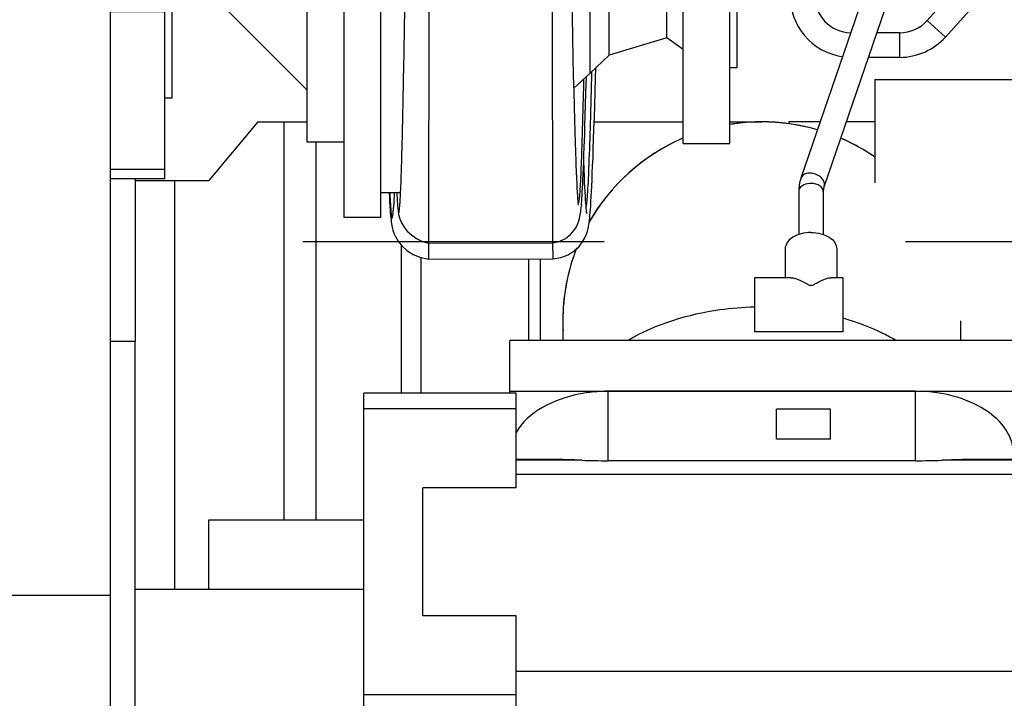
# Model space of a CAD drawing. Header units: millimetres. Extents: x 0 to 1189, y 0 to 841.
# Tile 33 of 173: x 437 to 453, y 237 to 248. Entities that reach past the tile are written whole.
import ezdxf

# ---------------------------------------------------------------- set-up
doc = ezdxf.new("R2010")
doc.units = ezdxf.units.MM
doc.header["$LTSCALE"] = 65.395
doc.linetypes.add('CENTER', pattern=[0.6, 0.375, -0.075, 0.075, -0.075])
for name, color, linetype in [('1907_641000_07_SIMPLE1_T1_X_PBL1257', 7, 'CONTINUOUS'), ('1907_641000_07_SIMPLE1_X_ABL1256', 7, 'CONTINUOUS'), ('1907_842000_17_SIMPLE1_H_ABL1312', 7, 'CONTINUOUS'), ('1907_842000_17_SIMPLE1_T1_H_PBL1313', 7, 'CONTINUOUS'), ('32007_060000_TLKGS_KGS_V_ABL1252', 7, 'CONTINUOUS'), ('32007_061000_TLKGS_KGS_V_ABL1253', 7, 'CONTINUOUS'), ('32007_633500_01_SIMPLE1_T1_X_PBL1337', 7, 'CONTINUOUS'), ('32007_633500_01_SIMPLE1_X_ABL1336', 7, 'CONTINUOUS'), ('32007_634900_01_SIMPLE1_T1_X_PBL1493', 7, 'CONTINUOUS'), ('32007_634900_01_SIMPLE1_X_ABL1492', 7, 'CONTINUOUS'), ('32007_641000_02_SIMPLE1_T1_X_PBL1303', 7, 'CONTINUOUS'), ('32007_641000_02_SIMPLE1_X_ABL1299', 7, 'CONTINUOUS'), ('32007_641400_01_SIMPLE1_T1_X_PBL1316', 7, 'CONTINUOUS'), ('32007_641400_01_SIMPLE1_X_ABL1315', 7, 'CONTINUOUS'), ('32007_644000_01_SIMPLE1_T1_X_PBL1255', 7, 'CONTINUOUS'), ('32007_644000_01_SIMPLE1_T1_X_PBL1296', 7, 'CONTINUOUS'), ('32007_644000_01_SIMPLE1_T2_X_PBL1338', 7, 'CONTINUOUS'), ('32007_644000_01_SIMPLE1_X#AF2_ABL1295', 7, 'CONTINUOUS'), ('32007_644000_01_SIMPLE1_X#AF3_ABL1254', 7, 'CONTINUOUS'), ('32007_842000_01_SIMPLE1_T1_X_PBL1311', 7, 'CONTINUOUS'), ('32007_842000_01_SIMPLE1_X_ABL1310', 7, 'CONTINUOUS'), ('32067_000000_TLKGS_MARKETING_ABL1251', 7, 'CONTINUOUS'), ('6M32E_GENSET_AUSBAUMASSE_ABL1247', 7, 'CONTINUOUS'), ('6M32E_GENSET_GENERATOR_ABL1093', 7, 'CONTINUOUS'), ('6M32E_GENSET_GENERATOR_T1_PBL1094', 7, 'CONTINUOUS'), ('links_14_VBL1092', 7, 'CONTINUOUS')]:
    doc.layers.add(name, color=color, linetype=linetype)

# ---------------------------------------------------------------- blocks, each defined once
blk = doc.blocks.new('6M32E_GENSET_GENERATOR_T1_PBL1094', base_point=(293.698, 266.655))
at = {"layer": '6M32E_GENSET_GENERATOR_T1_PBL1094', "color": 2, "linetype": 'CENTER'}
blk.add_line((475.548, 243.955), (111.847, 243.955), dxfattribs=at)
blk = doc.blocks.new('6M32E_GENSET_GENERATOR_ABL1093', base_point=(293.698, 266.655))
at = {"layer": '6M32E_GENSET_GENERATOR_T1_PBL1094'}
blk.add_blockref('6M32E_GENSET_GENERATOR_T1_PBL1094', (293.698, 266.655), dxfattribs=at)
blk = doc.blocks.new('1907_641000_07_SIMPLE1_T1_X_PBL1257', base_point=(459.187, 232.799))
at = {"layer": '1907_641000_07_SIMPLE1_T1_X_PBL1257', "color": 7, "linetype": 'Continuous'}
for p, q in [((449.807, 241.231), (448.927, 241.231)), ((448.927, 240.742), (448.927, 241.231)), ((449.807, 240.742), (449.807, 241.231)), ((449.807, 240.742), (448.927, 240.742))]:
    blk.add_line(p, q, dxfattribs=at)
blk = doc.blocks.new('1907_641000_07_SIMPLE1_X_ABL1256', base_point=(459.187, 232.799))
at = {"layer": '1907_641000_07_SIMPLE1_T1_X_PBL1257'}
blk.add_blockref('1907_641000_07_SIMPLE1_T1_X_PBL1257', (459.187, 232.799), dxfattribs=at)
blk = doc.blocks.new('1907_842000_17_SIMPLE1_T1_H_PBL1313', base_point=(458.987, 242.99))
at = {"layer": '1907_842000_17_SIMPLE1_T1_H_PBL1313', "color": 7, "linetype": 'Continuous'}
for p, q in [((450.878, 249.542), (449.322, 244.991)), ((451.257, 249.413), (449.7, 244.861)), ((451.98, 248.228), (451.377, 247.558)), ((452.278, 247.961), (451.674, 247.29)), ((450.931, 247.359), (450.555, 247.359)), ((450.931, 246.959), (450.418, 246.959)), ((450.527, 246.599), (459.527, 246.599)), ((450.527, 246.599), (450.527, 244.919)), ((449.287, 244.778), (449.287, 244.077)), ((449.687, 244.778), (449.687, 244.077)), ((449.067, 243.84), (449.067, 243.371)), ((449.907, 243.84), (449.907, 243.371)), ((449.162, 243.371), (448.567, 243.371)), ((448.567, 243.371), (448.567, 242.491)), ((450.007, 243.371), (449.813, 243.371)), ((450.007, 243.371), (450.007, 242.491)), ((450.007, 242.491), (448.567, 242.491))]:
    blk.add_line(p, q, dxfattribs=at)
at = {"layer": '1907_842000_17_SIMPLE1_T1_H_PBL1313', "color": 9, "linetype": 'Continuous'}
for p, q in [((451.674, 247.29), (451.377, 247.558)), ((450.931, 246.959), (450.931, 247.359))]:
    blk.add_line(p, q, dxfattribs=at)
at = {"layer": '1907_842000_17_SIMPLE1_T1_H_PBL1313', "color": 7, "linetype": 'Continuous'}
for centre, radius, start, end in [((450.146, 247.959), 1, 178.7061, 261.5758), ((450.146, 247.959), 0.6, 178.7061, 268.7063), ((450.931, 247.959), 0.6, 270, 318.0128), ((450.931, 247.959), 1, 270, 318.0128)]:
    blk.add_arc(centre, radius, start, end, dxfattribs=at)
at = {"layer": '1907_842000_17_SIMPLE1_T1_H_PBL1313', "color": 9, "linetype": 'Continuous'}
for points, knots in [([(449.493, 245.074), (449.456, 245.077), (449.386, 245.071), (449.332, 245.019), (449.322, 244.991)], [0, 0, 0, 0, 0.55074, 1, 1, 1, 1]), ([(449.7, 244.861), (449.708, 244.883), (449.706, 244.936), (449.659, 245.004), (449.585, 245.054), (449.524, 245.071), (449.493, 245.074)], [0, 0, 0, 0, 0.205613, 0.444706, 0.717622, 1, 1, 1, 1]), ([(449.466, 244.906), (449.422, 244.903), (449.342, 244.885), (449.287, 244.811), (449.287, 244.778)], [0, 0, 0, 0, 0.572647, 1, 1, 1, 1]), ([(449.687, 244.778), (449.687, 244.817), (449.635, 244.876), (449.548, 244.904), (449.494, 244.908), (449.466, 244.906)], [0, 0, 0, 0, 0.421395, 0.699732, 1, 1, 1, 1])]:
    blk.add_open_spline(points, degree=3, knots=knots, dxfattribs=at)
at = {"layer": '1907_842000_17_SIMPLE1_T1_H_PBL1313', "color": 7, "linetype": 'Continuous'}
blk.add_open_spline([(449.322, 244.991), (449.299, 244.923), (449.287, 244.85), (449.287, 244.778)], degree=3, dxfattribs=at)
for points, knots in [([(449.7, 244.861), (449.698, 244.855), (449.69, 244.828), (449.687, 244.8), (449.687, 244.778)], [0, 0, 0, 0, 0.226614, 1, 1, 1, 1]), ([(449.487, 244.11), (449.433, 244.11), (449.329, 244.097), (449.193, 244.041), (449.094, 243.955), (449.067, 243.876), (449.067, 243.84)], [0, 0, 0, 0, 0.297269, 0.569385, 0.801321, 1, 1, 1, 1]), ([(449.487, 244.11), (449.541, 244.11), (449.646, 244.097), (449.782, 244.041), (449.881, 243.955), (449.907, 243.876), (449.907, 243.84)], [0, 0, 0, 0, 0.297269, 0.569385, 0.801321, 1, 1, 1, 1]), ([(449.162, 243.371), (449.185, 243.371), (449.236, 243.361), (449.312, 243.331), (449.378, 243.296), (449.435, 243.263), (449.469, 243.247), (449.487, 243.247)], [0, 0, 0, 0, 0.198054, 0.432121, 0.69738, 0.841842, 1, 1, 1, 1]), ([(449.487, 243.247), (449.506, 243.247), (449.54, 243.263), (449.597, 243.296), (449.663, 243.331), (449.739, 243.361), (449.79, 243.371), (449.813, 243.371)], [0, 0, 0, 0, 0.15814, 0.302604, 0.567869, 0.80194, 1, 1, 1, 1])]:
    blk.add_open_spline(points, degree=3, knots=knots, dxfattribs=at)
blk = doc.blocks.new('1907_842000_17_SIMPLE1_H_ABL1312', base_point=(458.987, 242.99))
at = {"layer": '1907_842000_17_SIMPLE1_T1_H_PBL1313'}
blk.add_blockref('1907_842000_17_SIMPLE1_T1_H_PBL1313', (458.987, 242.99), dxfattribs=at)
blk = doc.blocks.new('6M32E_GENSET_AUSBAUMASSE_ABL1247', base_point=(386.717, 301.775))
at = {"layer": '1907_641000_07_SIMPLE1_X_ABL1256'}
blk.add_blockref('1907_641000_07_SIMPLE1_X_ABL1256', (459.187, 232.799), dxfattribs=at)
at = {"layer": '1907_842000_17_SIMPLE1_H_ABL1312'}
blk.add_blockref('1907_842000_17_SIMPLE1_H_ABL1312', (458.987, 242.99), dxfattribs=at)
blk = doc.blocks.new('32007_644000_01_SIMPLE1_T1_X_PBL1255', base_point=(443.034, 250.97))
at = {"layer": '32007_644000_01_SIMPLE1_T1_X_PBL1255', "color": 7, "linetype": 'Continuous'}
for p, q in [((440.58, 257.148), (440.58, 257.9)), ((447.98, 257.148), (447.98, 257.9)), ((444.28, 254.288), (444.28, 255.883)), ((442.484, 255.306), (442.726, 254.337)), ((442.698, 254.351), (442.483, 255.269)), ((445.589, 254.331), (446.017, 255.151)), ((446.017, 255.108), (445.589, 254.253)), ((445.817, 254.818), (445.831, 254.843)), ((445.831, 254.843), (445.844, 254.868)), ((442.487, 254.755), (441.887, 254.755)), ((441.887, 244.355), (441.887, 254.755)), ((442.487, 244.355), (442.487, 254.755)), ((445.778, 254.744), (445.805, 254.795)), ((445.805, 254.795), (445.817, 254.818)), ((442.697, 254.355), (442.487, 254.355)), ((442.722, 254.351), (442.698, 254.351)), ((445.57, 254.384), (445.568, 254.383)), ((445.571, 254.384), (445.57, 254.384)), ((442.809, 254.282), (442.818, 254.28)), ((442.971, 254.241), (444.202, 254.283)), ((442.971, 254.278), (442.971, 253.15)), ((443.55, 254.283), (443.551, 254.283)), ((444.559, 254.295), (445.589, 254.331)), ((444.957, 254.331), (444.957, 254.331)), ((445.589, 254.253), (445.02, 254.147)), ((438.967, 254.13), (438.087, 254.13)), ((438.967, 244.981), (438.967, 254.13)), ((445.02, 254.147), (442.971, 254.147)), ((445.327, 253.895), (445.327, 254.155)), ((445.327, 254.155), (445.328, 254.147)), ((445.369, 253.856), (445.328, 254.147)), ((443.272, 252.796), (443.273, 253.939)), ((443.273, 253.939), (445.277, 253.931)), ((445.278, 252.79), (445.277, 253.931)), ((441.887, 253.529), (441.287, 253.529)), ((441.287, 245.581), (441.287, 253.529)), ((445.527, 253.199), (445.526, 253.467)), ((445.528, 253.083), (445.527, 253.199)), ((445.53, 252.393), (445.528, 253.083)), ((439.087, 252.819), (438.967, 252.819)), ((439.087, 246.292), (439.087, 252.819)), ((443.272, 250.186), (443.272, 252.796)), ((445.279, 250.185), (445.278, 252.79)), ((445.499, 252.687), (445.495, 252.825)), ((445.891, 252.41), (445.529, 252.75)), ((441.287, 252.685), (439.957, 251.355)), ((445.533, 251.188), (445.53, 252.393)), ((446.204, 252.113), (445.891, 252.41)), ((445.891, 246.701), (445.891, 252.41)), ((447.142, 251.834), (446.204, 252.113)), ((446.204, 246.997), (446.204, 252.113)), ((447.404, 252.024), (447.142, 251.834)), ((447.142, 247.277), (447.142, 251.834)), ((439.957, 251.355), (439.087, 251.355)), ((439.957, 247.755), (439.957, 251.355)), ((443.271, 249.433), (443.272, 250.186)), ((445.28, 249.433), (445.279, 250.185)), ((442.902, 249.425), (442.914, 250.136)), ((445.569, 249.423), (445.555, 250.118)), ((443.269, 243.935), (443.271, 249.433)), ((445.284, 243.939), (445.28, 249.433)), ((445.588, 248.45), (445.569, 249.423)), ((439.957, 247.755), (439.087, 247.755)), ((441.287, 246.425), (439.957, 247.755)), ((447.142, 247.277), (446.204, 246.997)), ((447.404, 247.086), (447.142, 247.277)), ((446.204, 246.997), (445.891, 246.701)), ((445.891, 246.701), (445.629, 246.455)), ((439.087, 246.292), (438.967, 246.292)), ((441.887, 245.581), (441.287, 245.581)), ((438.967, 244.981), (438.087, 244.981)), ((442.807, 244.755), (442.487, 244.755)), ((442.487, 244.355), (441.887, 244.355)), ((443.269, 243.935), (445.284, 243.939))]:
    blk.add_line(p, q, dxfattribs=at)
at = {"layer": '32007_644000_01_SIMPLE1_T1_X_PBL1255', "color": 9, "linetype": 'Continuous'}
for p, q in [((446.031, 255.711), (446.031, 255.712)), ((444.28, 254.285), (444.28, 254.288)), ((438.967, 254.091), (438.087, 254.091)), ((443.273, 253.661), (445.277, 253.654)), ((443.272, 252.796), (445.278, 252.79)), ((438.967, 252.725), (438.087, 252.725)), ((438.967, 252.235), (438.087, 252.235)), ((443.272, 250.186), (445.279, 250.185)), ((443.271, 249.433), (445.28, 249.433)), ((438.967, 248.3), (438.087, 248.3)), ((438.967, 247.699), (438.087, 247.699)), ((438.967, 245.131), (438.087, 245.131))]:
    blk.add_line(p, q, dxfattribs=at)
at = {"layer": '32007_644000_01_SIMPLE1_T1_X_PBL1255', "color": 7, "linetype": 'Continuous'}
for points in [[(442.549, 256.033), (442.545, 255.962), (442.543, 255.925), (442.541, 255.889), (442.538, 255.853), (442.536, 255.818), (442.533, 255.785), (442.53, 255.754), (442.527, 255.728), (442.524, 255.708), (442.523, 255.701)], [(446.028, 255.711), (446.024, 255.737), (446.022, 255.763), (446.014, 255.861), (446.006, 256.028), (446.006, 256.032)], [(442.53, 255.754), (442.527, 255.748), (442.522, 255.736), (442.517, 255.723), (442.512, 255.71), (442.507, 255.697), (442.502, 255.683), (442.497, 255.668), (442.493, 255.654), (442.489, 255.638), (442.485, 255.623), (442.482, 255.612)], [(446.071, 255.639), (446.049, 255.706), (446.022, 255.77), (446.021, 255.771)], [(442.467, 255.377), (442.485, 255.103), (442.502, 254.757), (442.518, 254.355)], [(445.968, 252.337), (445.983, 252.882), (445.999, 253.422), (446.016, 253.916), (446.033, 254.364), (446.052, 254.762), (446.072, 255.101), (446.092, 255.369)], [(444.28, 254.285), (444.392, 254.288), (444.505, 254.293), (444.612, 254.298), (444.715, 254.304), (444.814, 254.311), (444.908, 254.318), (444.998, 254.325), (445.042, 254.329), (445.128, 254.337), (445.21, 254.344), (445.29, 254.353), (445.367, 254.361), (445.44, 254.369), (445.509, 254.377), (445.568, 254.383)], [(442.818, 254.28), (443.354, 254.273), (443.845, 254.275), (444.28, 254.285)], [(443.551, 254.283), (443.774, 254.28), (444.029, 254.282), (444.28, 254.288)], [(444.28, 254.288), (444.634, 254.303), (444.957, 254.331)], [(445.528, 253.083), (445.528, 253.102), (445.529, 253.123), (445.53, 253.141)], [(445.53, 253.141), (445.531, 253.154), (445.533, 253.165), (445.534, 253.172)], [(445.555, 250.118), (445.544, 250.677), (445.532, 251.235), (445.526, 251.51), (445.514, 252.049), (445.499, 252.687)], [(445.704, 244.552), (445.704, 244.554), (445.702, 244.566), (445.7, 244.588), (445.697, 244.618), (445.694, 244.658), (445.69, 244.706), (445.687, 244.763), (445.683, 244.829), (445.679, 244.906), (445.674, 244.995), (445.67, 245.096), (445.665, 245.212), (445.663, 245.275), (445.658, 245.416), (445.653, 245.573), (445.648, 245.748), (445.642, 245.943), (445.636, 246.158), (445.63, 246.397), (445.624, 246.662), (445.617, 246.955), (445.611, 247.277), (445.603, 247.633), (445.596, 248.022), (445.588, 248.45)], [(445.804, 245.701), (445.808, 245.852), (445.813, 246.015), (445.819, 246.191), (445.824, 246.379), (445.831, 246.645)], [(445.284, 243.939), (445.389, 243.964), (445.489, 244.012), (445.57, 244.075), (445.629, 244.141), (445.668, 244.201), (445.693, 244.253), (445.709, 244.298), (445.72, 244.335), (445.727, 244.366), (445.732, 244.394), (445.736, 244.422), (445.74, 244.449), (445.743, 244.478), (445.746, 244.51), (445.749, 244.544), (445.752, 244.581), (445.756, 244.622), (445.759, 244.667), (445.762, 244.716), (445.765, 244.771), (445.768, 244.832), (445.772, 244.899), (445.776, 244.974), (445.779, 245.058), (445.783, 245.151), (445.788, 245.256), (445.792, 245.37), (445.796, 245.495), (445.804, 245.701)], [(442.77, 244.435), (442.774, 244.41), (442.78, 244.383), (442.789, 244.348), (442.804, 244.305), (442.828, 244.253), (442.865, 244.194), (442.916, 244.131), (442.983, 244.068), (443.065, 244.011), (443.163, 243.964), (443.269, 243.935)]]:
    blk.add_lwpolyline(points, dxfattribs=at)
for centre, radius, start, end in [((447.541, 257.9), 0.439, 0.0379, 9.6043), ((443.182, 255.432), 0.718, 179.8044, 184.3856), ((443.184, 255.432), 0.72, 184.3868, 190.2319), ((443.181, 255.432), 0.717, 190.2329, 193.1333), ((445.377, 255.432), 0.717, 354.9236, 359.1557), ((470.395, 252.757), 27.424, 177.8359, 178.4216), ((583.146, 249.585), 140.22, 178.39475, 178.54262), ((537.72, 250.727), 94.78, 178.53462, 178.83261), ((934.758, 242.371), 491.905, 178.8017, 179.09551)]:
    blk.add_arc(centre, radius, start, end, dxfattribs=at)
at = {"layer": '32007_644000_01_SIMPLE1_T1_X_PBL1255', "color": 9, "linetype": 'Continuous'}
for centre, radius, start, end in [((445.343, 255.51), 0.717, 16.3971, 17.4221), ((443.809, 270.004), 15.723, 266.5467, 269.0581), ((425.599, 252.793), 19.889, 1.7023, 2.4832), ((326.225, 249.645), 119.313, 1.52726, 1.79552)]:
    blk.add_arc(centre, radius, start, end, dxfattribs=at)
at = {"layer": '32007_644000_01_SIMPLE1_T1_X_PBL1255', "color": 7, "linetype": 'Continuous'}
for points in [[(440.58, 257.9), (440.58, 257.936), (440.584, 257.971), (440.593, 258.006)], [(446.088, 255.369), (446.101, 255.459), (446.095, 255.552), (446.071, 255.639)], [(442.482, 255.612), (442.464, 255.536), (442.461, 255.455), (442.47, 255.378)], [(442.47, 255.378), (442.473, 255.354), (442.478, 255.329), (442.484, 255.306)], [(446.017, 255.151), (446.053, 255.219), (446.077, 255.294), (446.088, 255.369)], [(446.092, 255.369), (446.084, 255.279), (446.058, 255.188), (446.017, 255.108)], [(445.469, 253.655), (445.478, 253.59), (445.497, 253.526), (445.526, 253.467)], [(445.526, 253.467), (445.549, 253.436), (445.565, 253.399), (445.571, 253.361)]]:
    blk.add_open_spline(points, degree=3, dxfattribs=at)
for points, knots in [([(444.28, 256.634), (443.807, 256.634), (443.115, 256.678), (442.244, 256.834), (441.687, 256.986), (441.225, 257.172), (440.876, 257.385), (440.643, 257.622), (440.58, 257.814), (440.58, 257.9)], [0, 0, 0, 0, 0.343591, 0.501026, 0.642015, 0.762704, 0.860978, 0.937801, 1, 1, 1, 1]), ([(444.28, 256.634), (444.753, 256.634), (445.444, 256.678), (446.315, 256.834), (446.873, 256.986), (447.334, 257.172), (447.684, 257.385), (447.917, 257.622), (447.98, 257.814), (447.98, 257.9)], [0, 0, 0, 0, 0.343591, 0.501026, 0.642015, 0.762704, 0.860978, 0.937801, 1, 1, 1, 1]), ([(444.28, 255.883), (443.807, 255.883), (443.115, 255.926), (442.244, 256.082), (441.687, 256.234), (441.225, 256.42), (440.876, 256.633), (440.643, 256.87), (440.58, 257.063), (440.58, 257.148)], [0, 0, 0, 0, 0.343591, 0.501026, 0.642015, 0.762704, 0.860978, 0.937801, 1, 1, 1, 1]), ([(444.28, 255.883), (444.753, 255.883), (445.444, 255.926), (446.315, 256.082), (446.873, 256.234), (447.334, 256.42), (447.684, 256.633), (447.917, 256.87), (447.98, 257.063), (447.98, 257.148)], [0, 0, 0, 0, 0.343591, 0.501026, 0.642015, 0.762704, 0.860978, 0.937801, 1, 1, 1, 1]), ([(442.511, 255.374), (442.52, 255.398), (442.53, 255.472), (442.543, 255.608), (442.553, 255.801), (442.559, 255.947), (442.562, 256.028)], [0, 0, 0, 0, 0.120804, 0.332176, 0.628007, 1, 1, 1, 1]), ([(442.862, 254.309), (442.885, 254.32), (442.929, 254.369), (442.994, 254.535), (443.047, 254.857), (443.096, 255.352), (443.124, 255.734), (443.14, 255.946)], [0, 0, 0, 0, 0.045045, 0.110776, 0.31805, 0.621505, 1, 1, 1, 1]), ([(445.553, 254.414), (445.543, 254.431), (445.532, 254.485), (445.517, 254.585), (445.506, 254.727), (445.491, 254.993), (445.478, 255.405), (445.47, 255.757), (445.465, 255.952)], [0, 0, 0, 0, 0.038431, 0.104328, 0.1973, 0.315896, 0.621298, 1, 1, 1, 1]), ([(446.011, 255.259), (446.005, 255.352), (446.002, 255.609), (445.999, 255.866), (445.997, 256.031)], [0, 0, 0, 0, 0.359656, 1, 1, 1, 1]), ([(442.483, 255.269), (442.488, 255.212), (442.507, 254.911), (442.519, 254.61), (442.528, 254.366)], [0, 0, 0, 0, 0.18955, 1, 1, 1, 1]), ([(445.568, 254.383), (445.566, 254.383), (445.563, 254.39), (445.56, 254.399), (445.556, 254.409), (445.553, 254.414)], [0, 0, 0, 0, 0.149072, 0.461371, 1, 1, 1, 1]), ([(445.589, 254.331), (445.589, 254.339), (445.588, 254.356), (445.581, 254.384), (445.571, 254.384)], [0, 0, 0, 0, 0.441998, 1, 1, 1, 1]), ([(442.726, 254.337), (442.731, 254.333), (442.758, 254.314), (442.786, 254.296), (442.809, 254.282)], [0, 0, 0, 0, 0.181626, 1, 1, 1, 1]), ([(442.818, 254.28), (442.827, 254.28), (442.839, 254.297), (442.853, 254.305), (442.862, 254.309)], [0, 0, 0, 0, 0.474273, 1, 1, 1, 1]), ([(445.589, 254.253), (445.588, 254.17), (445.583, 253.656), (445.581, 253.141), (445.579, 252.711)], [0, 0, 0, 0, 0.162505, 1, 1, 1, 1]), ([(445.02, 254.147), (445.046, 254.148), (445.148, 254.152), (445.251, 254.155), (445.327, 254.155)], [0, 0, 0, 0, 0.253942, 1, 1, 1, 1]), ([(442.99, 253.793), (443.017, 253.798), (443.12, 253.826), (443.216, 253.883), (443.273, 253.939)], [0, 0, 0, 0, 0.255454, 1, 1, 1, 1]), ([(445.277, 253.931), (445.328, 253.902), (445.418, 253.823), (445.462, 253.71), (445.469, 253.655)], [0, 0, 0, 0, 0.511887, 1, 1, 1, 1]), ([(445.534, 253.172), (445.537, 253.189), (445.548, 253.252), (445.56, 253.315), (445.571, 253.361)], [0, 0, 0, 0, 0.2601, 1, 1, 1, 1]), ([(442.777, 244.433), (442.78, 244.434), (442.782, 244.445), (442.787, 244.463), (442.79, 244.495), (442.796, 244.558), (442.803, 244.666), (442.811, 244.827), (442.819, 245.032), (442.826, 245.279), (442.834, 245.568), (442.845, 246.028), (442.858, 246.682), (442.873, 247.543), (442.887, 248.47), (442.897, 249.105), (442.902, 249.425)], [0, 0, 0, 0, 0.001804, 0.005806, 0.012056, 0.020541, 0.044158, 0.076547, 0.117592, 0.1672, 0.225192, 0.290994, 0.443357, 0.618403, 0.807751, 1, 1, 1, 1]), ([(442.746, 244.75), (442.748, 244.702), (442.753, 244.621), (442.759, 244.523), (442.768, 244.462), (442.771, 244.44), (442.776, 244.432), (442.777, 244.433)], [0, 0, 0, 0, 0.443218, 0.756718, 0.940477, 0.984427, 1, 1, 1, 1])]:
    blk.add_open_spline(points, degree=3, knots=knots, dxfattribs=at)
at = {"layer": '32007_644000_01_SIMPLE1_T1_X_PBL1255', "color": 9, "linetype": 'Continuous'}
for points in [[(442.522, 255.702), (442.492, 255.597), (442.488, 255.481), (442.511, 255.374)], [(442.981, 253.513), (443.087, 253.54), (443.188, 253.592), (443.273, 253.661)], [(445.479, 253.384), (445.485, 253.32), (445.502, 253.257), (445.527, 253.199)], [(445.527, 253.199), (445.531, 253.18), (445.532, 253.16), (445.53, 253.141)], [(445.502, 252.539), (445.504, 252.49), (445.513, 252.44), (445.53, 252.393)]]:
    blk.add_open_spline(points, degree=3, dxfattribs=at)
for points, knots in [([(446.011, 255.259), (446.038, 255.33), (446.072, 255.482), (446.053, 255.637), (446.031, 255.711)], [0, 0, 0, 0, 0.495728, 1, 1, 1, 1]), ([(442.484, 255.306), (442.485, 255.319), (442.485, 255.338), (442.507, 255.353), (442.508, 255.366), (442.511, 255.374)], [0, 0, 0, 0, 0.524915, 0.664546, 1, 1, 1, 1]), ([(442.511, 255.374), (442.528, 255.281), (442.61, 254.916), (442.741, 254.562), (442.862, 254.309)], [0, 0, 0, 0, 0.251965, 1, 1, 1, 1]), ([(445.553, 254.414), (445.691, 254.612), (445.853, 254.891), (445.981, 255.186), (446.011, 255.259)], [0, 0, 0, 0, 0.752156, 1, 1, 1, 1]), ([(446.017, 255.151), (446.017, 255.161), (446.016, 255.197), (446.012, 255.233), (446.011, 255.259)], [0, 0, 0, 0, 0.28317, 1, 1, 1, 1]), ([(446.017, 255.108), (445.99, 254.775), (445.952, 253.87), (445.926, 252.965), (445.912, 252.394)], [0, 0, 0, 0, 0.368595, 1, 1, 1, 1]), ([(444.957, 254.331), (445.008, 254.337), (445.207, 254.359), (445.405, 254.391), (445.553, 254.414)], [0, 0, 0, 0, 0.253215, 1, 1, 1, 1]), ([(445.277, 253.654), (445.331, 253.627), (445.427, 253.553), (445.474, 253.439), (445.479, 253.384)], [0, 0, 0, 0, 0.520563, 1, 1, 1, 1]), ([(442.96, 252.658), (443.013, 252.676), (443.117, 252.721), (443.22, 252.769), (443.272, 252.796)], [0, 0, 0, 0, 0.487118, 1, 1, 1, 1]), ([(445.278, 252.79), (445.337, 252.772), (445.442, 252.72), (445.501, 252.611), (445.502, 252.561)], [0, 0, 0, 0, 0.555883, 1, 1, 1, 1]), ([(442.914, 250.136), (442.936, 250.141), (443.055, 250.163), (443.174, 250.177), (443.272, 250.186)], [0, 0, 0, 0, 0.19033, 1, 1, 1, 1]), ([(445.279, 250.185), (445.316, 250.182), (445.382, 250.177), (445.469, 250.162), (445.524, 250.148), (445.555, 250.128), (445.555, 250.118)], [0, 0, 0, 0, 0.376925, 0.687473, 0.89815, 1, 1, 1, 1]), ([(442.902, 249.425), (442.924, 249.426), (443.047, 249.43), (443.17, 249.432), (443.271, 249.433)], [0, 0, 0, 0, 0.178089, 1, 1, 1, 1]), ([(445.28, 249.433), (445.304, 249.433), (445.352, 249.432), (445.425, 249.431), (445.485, 249.43), (445.533, 249.426), (445.558, 249.427), (445.569, 249.423)], [0, 0, 0, 0, 0.250113, 0.500233, 0.750365, 0.875326, 1, 1, 1, 1]), ([(445.786, 246.597), (445.782, 246.452), (445.775, 246.175), (445.764, 245.784), (445.754, 245.442), (445.743, 245.154), (445.733, 244.924), (445.724, 244.77), (445.716, 244.68), (445.711, 244.634), (445.706, 244.607), (445.703, 244.591), (445.699, 244.588)], [0, 0, 0, 0, 0.216825, 0.412175, 0.583099, 0.727441, 0.842476, 0.926314, 0.956464, 0.978741, 0.993185, 1, 1, 1, 1])]:
    blk.add_open_spline(points, degree=3, knots=knots, dxfattribs=at)
blk = doc.blocks.new('32007_644000_01_SIMPLE1_T2_X_PBL1338', base_point=(447.844, 249.555))
at = {"layer": '32007_644000_01_SIMPLE1_T2_X_PBL1338', "color": 7, "linetype": 'Continuous'}
for p, q in [((447.404, 253.555), (448.164, 253.555)), ((447.404, 245.555), (447.404, 253.555)), ((448.164, 245.555), (448.164, 253.555)), ((448.164, 252.315), (448.284, 252.315)), ((448.284, 246.795), (448.284, 252.315)), ((448.164, 246.795), (448.284, 246.795)), ((447.404, 245.555), (448.164, 245.555))]:
    blk.add_line(p, q, dxfattribs=at)
blk = doc.blocks.new('32007_644000_01_SIMPLE1_X#AF3_ABL1254', base_point=(443.186, 250.97))
at = {"layer": '32007_644000_01_SIMPLE1_T1_X_PBL1255'}
blk.add_blockref('32007_644000_01_SIMPLE1_T1_X_PBL1255', (443.034, 250.97), dxfattribs=at)
at = {"layer": '32007_644000_01_SIMPLE1_T2_X_PBL1338'}
blk.add_blockref('32007_644000_01_SIMPLE1_T2_X_PBL1338', (447.844, 249.555), dxfattribs=at)
blk = doc.blocks.new('32007_644000_01_SIMPLE1_T1_X_PBL1296', base_point=(444.28, 250.122))
at = {"layer": '32007_644000_01_SIMPLE1_T1_X_PBL1296', "color": 7, "linetype": 'Continuous'}
for p, q in [((440.58, 254.749), (440.58, 255.263)), ((447.98, 254.749), (447.98, 255.263)), ((446.011, 252.151), (446.009, 252.298)), ((445.795, 245.126), (445.789, 245.289)), ((443.268, 243.676), (443.268, 243.932)), ((443.268, 243.932), (443.268, 243.932)), ((445.287, 243.936), (445.287, 243.937)), ((445.288, 243.679), (445.287, 243.936)), ((443.268, 243.676), (445.288, 243.679))]:
    blk.add_line(p, q, dxfattribs=at)
for points in [[(446.051, 252.258), (446.05, 252.284), (446.033, 252.63), (446.019, 253.002), (446.013, 253.198), (446.004, 253.563)], [(445.288, 243.679), (445.413, 243.699), (445.532, 243.745), (445.633, 243.809), (445.712, 243.883), (445.769, 243.957), (445.806, 244.023), (445.831, 244.08), (445.848, 244.13), (445.858, 244.172), (445.866, 244.207), (445.871, 244.24), (445.876, 244.273), (445.88, 244.307), (445.885, 244.344), (445.889, 244.385), (445.893, 244.432), (445.897, 244.484), (445.901, 244.544), (445.905, 244.612), (445.91, 244.687), (445.914, 244.771), (445.919, 244.863), (445.924, 244.964), (445.928, 245.075), (445.933, 245.196), (445.939, 245.328), (445.944, 245.472), (445.949, 245.628), (445.955, 245.798), (445.961, 245.982), (445.967, 246.181), (445.973, 246.395), (445.98, 246.625), (445.984, 246.789)], [(445.838, 244.419), (445.838, 244.42), (445.836, 244.429), (445.834, 244.446), (445.832, 244.47), (445.829, 244.502), (445.826, 244.541), (445.822, 244.587), (445.819, 244.641), (445.815, 244.701), (445.811, 244.77), (445.807, 244.846), (445.803, 244.93), (445.799, 245.023), (445.795, 245.126)], [(442.622, 244.755), (442.626, 244.674), (442.629, 244.601), (442.633, 244.536), (442.637, 244.479), (442.64, 244.43), (442.644, 244.386), (442.647, 244.348), (442.651, 244.313), (442.654, 244.282), (442.659, 244.252), (442.664, 244.221), (442.671, 244.187), (442.682, 244.147), (442.698, 244.1), (442.724, 244.041), (442.766, 243.968), (442.828, 243.891), (442.909, 243.817), (443.012, 243.751), (443.136, 243.701), (443.268, 243.676)], [(442.705, 244.755), (442.696, 244.582), (442.692, 244.514)]]:
    blk.add_lwpolyline(points, dxfattribs=at)
blk.add_arc((651.586, 254.652), 205.59, 180.34291, 180.65603, dxfattribs=at)
for points, knots in [([(440.995, 256.568), (440.863, 256.374), (440.654, 255.954), (440.58, 255.49), (440.58, 255.263)], [0, 0, 0, 0, 0.50916, 1, 1, 1, 1]), ([(447.564, 256.568), (447.696, 256.374), (447.906, 255.954), (447.98, 255.49), (447.98, 255.263)], [0, 0, 0, 0, 0.50916, 1, 1, 1, 1]), ([(441.282, 256.411), (441.066, 256.181), (440.711, 255.664), (440.58, 255.046), (440.58, 254.749)], [0, 0, 0, 0, 0.514719, 1, 1, 1, 1]), ([(447.277, 256.411), (447.494, 256.181), (447.848, 255.664), (447.98, 255.046), (447.98, 254.749)], [0, 0, 0, 0, 0.514719, 1, 1, 1, 1]), ([(440.58, 254.749), (440.58, 254.452), (440.711, 253.834), (441.066, 253.317), (441.282, 253.087)], [0, 0, 0, 0, 0.485277, 1, 1, 1, 1]), ([(447.98, 254.749), (447.98, 254.543), (447.919, 254.122), (447.745, 253.736), (447.635, 253.554)], [0, 0, 0, 0, 0.492297, 1, 1, 1, 1]), ([(447.409, 253.237), (447.324, 253.134), (446.938, 252.727), (446.448, 252.427), (446.055, 252.262)], [0, 0, 0, 0, 0.238732, 1, 1, 1, 1]), ([(442.631, 244.746), (442.634, 244.686), (442.638, 244.588), (442.65, 244.443), (442.653, 244.397), (442.664, 244.34), (442.669, 244.345)], [0, 0, 0, 0, 0.449121, 0.765731, 0.948476, 1, 1, 1, 1]), ([(442.669, 244.345), (442.673, 244.348), (442.676, 244.366), (442.682, 244.398), (442.687, 244.45), (442.69, 244.491), (442.692, 244.514)], [0, 0, 0, 0, 0.091016, 0.287388, 0.59052, 1, 1, 1, 1])]:
    blk.add_open_spline(points, degree=3, knots=knots, dxfattribs=at)
at = {"layer": '32007_644000_01_SIMPLE1_T1_X_PBL1296', "color": 9, "linetype": 'Continuous'}
blk.add_open_spline([(445.916, 246.724), (445.909, 246.444), (445.896, 245.942), (445.874, 245.288), (445.856, 244.865), (445.839, 244.636), (445.831, 244.559), (445.826, 244.531)], degree=3, knots=[0, 0, 0, 0, 0.3824, 0.686181, 0.894336, 0.960216, 1, 1, 1, 1], dxfattribs=at)
blk = doc.blocks.new('32007_644000_01_SIMPLE1_X#AF2_ABL1295', base_point=(444.28, 250.122))
at = {"layer": '32007_644000_01_SIMPLE1_T1_X_PBL1296'}
blk.add_blockref('32007_644000_01_SIMPLE1_T1_X_PBL1296', (444.28, 250.122), dxfattribs=at)
blk = doc.blocks.new('32007_641000_02_SIMPLE1_T1_X_PBL1303', base_point=(448.047, 232.24))
at = {"layer": '32007_641000_02_SIMPLE1_T1_X_PBL1303', "color": 7, "linetype": 'Continuous'}
for p, q in [((451.187, 241.524), (446.187, 241.524)), ((444.687, 241.496), (442.207, 241.496)), ((442.207, 230.513), (442.207, 241.496)), ((444.687, 239.951), (444.687, 241.496)), ((445.33, 240.413), (444.687, 240.413)), ((455.087, 240.413), (452.045, 240.413)), ((451.187, 240.394), (446.187, 240.394)), ((444.687, 239.951), (443.167, 239.951)), ((443.167, 237.868), (443.167, 239.951)), ((442.207, 238.296), (438.487, 238.296)), ((444.687, 237.868), (443.167, 237.868)), ((444.687, 234.613), (444.687, 237.868))]:
    blk.add_line(p, q, dxfattribs=at)
at = {"layer": '32007_641000_02_SIMPLE1_T1_X_PBL1303', "color": 9, "linetype": 'Continuous'}
for p, q in [((446.187, 240.394), (446.187, 241.524)), ((451.187, 240.394), (451.187, 241.524)), ((444.687, 241.238), (442.207, 241.238)), ((445.757, 240.401), (444.687, 240.401)), ((455.087, 240.401), (451.618, 240.401)), ((455.087, 240.168), (444.687, 240.168)), ((455.087, 236.962), (444.687, 236.962)), ((444.687, 236.581), (442.207, 236.581))]:
    blk.add_line(p, q, dxfattribs=at)
at = {"layer": '32007_641000_02_SIMPLE1_T1_X_PBL1303', "color": 7, "linetype": 'Continuous'}
for centre, start_param, end_param in [((446.187, 240.591), -1.843299, -1.570796), ((451.187, 240.591), -1.570796, -1.298293)]:
    blk.add_ellipse(centre, major_axis=(1.6, 0), ratio=0.123249, start_param=start_param, end_param=end_param, dxfattribs=at)
for points, knots in [([(446.187, 241.524), (446.026, 241.524), (445.474, 241.474), (444.878, 241.194), (444.682, 240.844)], [0, 0, 0, 0, 0.287313, 1, 1, 1, 1]), ([(452.787, 240.496), (452.787, 240.633), (452.685, 240.934), (452.31, 241.264), (451.789, 241.476), (451.393, 241.524), (451.187, 241.524)], [0, 0, 0, 0, 0.198505, 0.430391, 0.702584, 1, 1, 1, 1]), ([(445.757, 240.401), (445.719, 240.403), (445.576, 240.408), (445.434, 240.413), (445.33, 240.413)], [0, 0, 0, 0, 0.267582, 1, 1, 1, 1]), ([(452.045, 240.413), (452.012, 240.413), (451.87, 240.411), (451.727, 240.405), (451.618, 240.401)], [0, 0, 0, 0, 0.231931, 1, 1, 1, 1])]:
    blk.add_open_spline(points, degree=3, knots=knots, dxfattribs=at)
blk = doc.blocks.new('32007_641000_02_SIMPLE1_X_ABL1299', base_point=(448.687, 222.515))
at = {"layer": '32007_641000_02_SIMPLE1_T1_X_PBL1303'}
blk.add_blockref('32007_641000_02_SIMPLE1_T1_X_PBL1303', (448.047, 232.24), dxfattribs=at)
blk = doc.blocks.new('32007_842000_01_SIMPLE1_T1_X_PBL1311', base_point=(447.877, 235.484))
at = {"layer": '32007_842000_01_SIMPLE1_T1_X_PBL1311', "color": 7, "linetype": 'Continuous'}
for p, q in [((440.486, 245.909), (439.687, 244.955)), ((440.486, 245.909), (441.287, 245.909)), ((445.958, 245.909), (447.404, 245.909)), ((448.164, 245.909), (448.687, 245.909)), ((449.636, 245.909), (449.127, 245.909)), ((449.127, 245.909), (449.127, 245.879)), ((450.527, 245.909), (450.059, 245.909)), ((438.487, 244.955), (439.687, 244.955)), ((444.887, 243.678), (444.887, 242.35)), ((445.087, 242.35), (445.087, 243.679)), ((445.447, 242.669), (445.447, 242.35)), ((451.927, 242.35), (451.927, 242.669)), ((452.787, 242.35), (444.587, 242.35)), ((444.587, 241.496), (444.587, 242.35)), ((452.787, 241.523), (444.587, 241.523)), ((439.687, 239.43), (442.207, 239.43)), ((439.687, 238.296), (439.687, 239.43))]:
    blk.add_line(p, q, dxfattribs=at)
at = {"layer": '32007_842000_01_SIMPLE1_T1_X_PBL1311', "color": 9, "linetype": 'Continuous'}
for p, q in [((440.908, 245.909), (440.908, 239.43)), ((441.428, 245.581), (441.428, 239.43)), ((439.127, 244.955), (439.127, 238.296)), ((442.817, 243.905), (442.817, 241.496)), ((443.137, 243.7), (443.137, 241.496))]:
    blk.add_line(p, q, dxfattribs=at)
at = {"layer": '32007_842000_01_SIMPLE1_T1_X_PBL1311', "color": 7, "linetype": 'Continuous'}
for centre, radius, start, end in [((448.688, 242.662), 3.247, 90.0107, 99.3099), ((448.688, 242.665), 3.243, 97.2677, 99.3146), ((448.688, 242.665), 3.244, 90.0069, 97.2674), ((448.685, 242.653), 3.255, 73.8347, 89.9604), ((448.687, 242.669), 3.24, 82.1949, 90), ((448.688, 242.671), 3.238, 76.8609, 82.1987), ((448.688, 242.669), 3.24, 113.3811, 150.4205), ((448.688, 242.669), 3.24, 113.375, 150.3464), ((448.683, 242.662), 3.248, 55.3446, 66.6944), ((448.687, 242.669), 3.24, 61.0501, 66.5076), ((448.686, 242.667), 3.242, 55.3893, 59.379), ((448.707, 242.665), 3.26, 158.6102, 177.2329), ((448.694, 242.669), 3.247, 177.2968, 182.7031)]:
    blk.add_arc(centre, radius, start, end, dxfattribs=at)
blk.add_open_spline([(445.671, 243.853), (445.525, 243.479), (445.447, 243.07), (445.447, 242.669)], degree=3, dxfattribs=at)
at = {"layer": '32007_842000_01_SIMPLE1_T1_X_PBL1311', "color": 9, "linetype": 'Continuous'}
for points, knots in [([(448.567, 242.893), (448.379, 242.888), (447.669, 242.831), (446.962, 242.618), (446.509, 242.353)], [0, 0, 0, 0, 0.263577, 1, 1, 1, 1]), ([(450.866, 242.353), (450.802, 242.39), (450.529, 242.537), (450.236, 242.648), (450.01, 242.713)], [0, 0, 0, 0, 0.240265, 1, 1, 1, 1])]:
    blk.add_open_spline(points, degree=3, knots=knots, dxfattribs=at)
blk = doc.blocks.new('32007_842000_01_SIMPLE1_X_ABL1310', base_point=(448.357, 235.484))
at = {"layer": '32007_842000_01_SIMPLE1_T1_X_PBL1311'}
blk.add_blockref('32007_842000_01_SIMPLE1_T1_X_PBL1311', (447.877, 235.484), dxfattribs=at)
blk = doc.blocks.new('32007_641400_01_SIMPLE1_T1_X_PBL1316', base_point=(438.287, 234.752))
at = {"layer": '32007_641400_01_SIMPLE1_T1_X_PBL1316', "color": 7, "linetype": 'Continuous'}
for p, q in [((438.487, 242.332), (438.087, 242.332)), ((438.487, 227.172), (438.487, 242.332)), ((438.487, 227.172), (438.087, 227.172))]:
    blk.add_line(p, q, dxfattribs=at)
blk = doc.blocks.new('32007_641400_01_SIMPLE1_X_ABL1315', base_point=(438.287, 234.752))
at = {"layer": '32007_641400_01_SIMPLE1_T1_X_PBL1316'}
blk.add_blockref('32007_641400_01_SIMPLE1_T1_X_PBL1316', (438.287, 234.752), dxfattribs=at)
blk = doc.blocks.new('32007_633500_01_SIMPLE1_T1_X_PBL1337', base_point=(437.287, 245.223))
at = {"layer": '32007_633500_01_SIMPLE1_T1_X_PBL1337', "color": 7, "linetype": 'Continuous'}
blk.add_line((438.087, 222.035), (438.087, 268.411), dxfattribs=at)
at = {"layer": '32007_633500_01_SIMPLE1_T1_X_PBL1337', "color": 9, "linetype": 'Continuous'}
blk.add_line((436.487, 238.206), (438.087, 238.206), dxfattribs=at)
blk = doc.blocks.new('32007_633500_01_SIMPLE1_X_ABL1336', base_point=(437.287, 245.223))
at = {"layer": '32007_633500_01_SIMPLE1_T1_X_PBL1337'}
blk.add_blockref('32007_633500_01_SIMPLE1_T1_X_PBL1337', (437.287, 245.223), dxfattribs=at)
blk = doc.blocks.new('32007_634900_01_SIMPLE1_T1_X_PBL1493', base_point=(438.487, 243.657))
at = {"layer": '32007_634900_01_SIMPLE1_T1_X_PBL1493', "color": 7, "linetype": 'Continuous'}
blk.add_line((438.487, 244.981), (438.487, 242.332), dxfattribs=at)
blk = doc.blocks.new('32007_634900_01_SIMPLE1_X_ABL1492', base_point=(438.487, 243.657))
at = {"layer": '32007_634900_01_SIMPLE1_T1_X_PBL1493'}
blk.add_blockref('32007_634900_01_SIMPLE1_T1_X_PBL1493', (438.487, 243.657), dxfattribs=at)
blk = doc.blocks.new('32007_061000_TLKGS_KGS_V_ABL1253', base_point=(441.067, 271.095))
at = {"layer": '32007_633500_01_SIMPLE1_X_ABL1336'}
blk.add_blockref('32007_633500_01_SIMPLE1_X_ABL1336', (437.287, 245.223), dxfattribs=at)
at = {"layer": '32007_634900_01_SIMPLE1_X_ABL1492'}
blk.add_blockref('32007_634900_01_SIMPLE1_X_ABL1492', (438.487, 243.657), dxfattribs=at)
at = {"layer": '32007_641000_02_SIMPLE1_X_ABL1299'}
blk.add_blockref('32007_641000_02_SIMPLE1_X_ABL1299', (448.687, 222.515), dxfattribs=at)
at = {"layer": '32007_641400_01_SIMPLE1_X_ABL1315'}
blk.add_blockref('32007_641400_01_SIMPLE1_X_ABL1315', (438.287, 234.752), dxfattribs=at)
at = {"layer": '32007_644000_01_SIMPLE1_X#AF2_ABL1295'}
blk.add_blockref('32007_644000_01_SIMPLE1_X#AF2_ABL1295', (444.28, 250.122), dxfattribs=at)
at = {"layer": '32007_644000_01_SIMPLE1_X#AF3_ABL1254'}
blk.add_blockref('32007_644000_01_SIMPLE1_X#AF3_ABL1254', (443.186, 250.97), dxfattribs=at)
at = {"layer": '32007_842000_01_SIMPLE1_X_ABL1310'}
blk.add_blockref('32007_842000_01_SIMPLE1_X_ABL1310', (448.357, 235.484), dxfattribs=at)
blk = doc.blocks.new('32007_060000_TLKGS_KGS_V_ABL1252', base_point=(458.717, 285.948))
at = {"layer": '32007_061000_TLKGS_KGS_V_ABL1253'}
blk.add_blockref('32007_061000_TLKGS_KGS_V_ABL1253', (441.067, 271.095), dxfattribs=at)
blk = doc.blocks.new('32067_000000_TLKGS_MARKETING_ABL1251', base_point=(384.777, 288.845))
at = {"layer": '32007_060000_TLKGS_KGS_V_ABL1252'}
blk.add_blockref('32007_060000_TLKGS_KGS_V_ABL1252', (458.717, 285.948), dxfattribs=at)
blk = doc.blocks.new('LINKS_14_VBL1092', base_point=(312.043, 276.055))
at = {"layer": '32067_000000_TLKGS_MARKETING_ABL1251'}
blk.add_blockref('32067_000000_TLKGS_MARKETING_ABL1251', (384.777, 288.845), dxfattribs=at)
at = {"layer": '6M32E_GENSET_AUSBAUMASSE_ABL1247'}
blk.add_blockref('6M32E_GENSET_AUSBAUMASSE_ABL1247', (386.717, 301.775), dxfattribs=at)
at = {"layer": '6M32E_GENSET_GENERATOR_ABL1093'}
blk.add_blockref('6M32E_GENSET_GENERATOR_ABL1093', (293.698, 266.655), dxfattribs=at)

msp = doc.modelspace()

# ---------------------------------------------------------------- block references
at = {"layer": 'links_14_VBL1092'}
msp.add_blockref('LINKS_14_VBL1092', (312.04282, 276.05542), dxfattribs=at)

doc.saveas('drawing.dxf')
